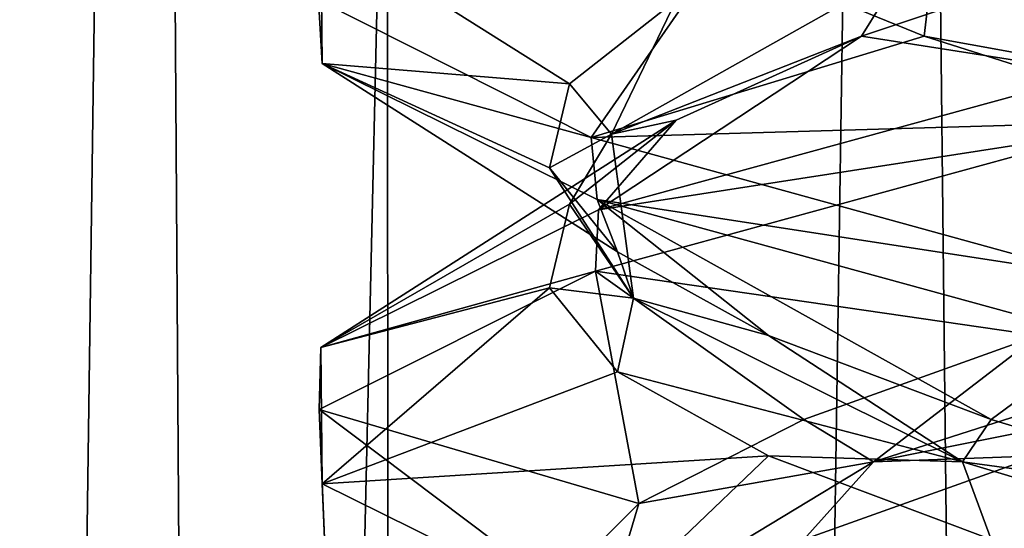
# Model space of a CAD drawing. Header units: millimetres. Extents: x -36.5 to 36.5, y -8.8 to 41.6.
# Tile 224 of 256: x -1.8 to -0.8, y 27.6 to 28.1. Entities that reach past the tile are written whole.
import ezdxf

# ---------------------------------------------------------------- set-up
doc = ezdxf.new("R2010")
doc.units = ezdxf.units.MM
doc.header["$LTSCALE"] = 65.185185
for name, color, linetype in [('166', 7, 'CONTINUOUS'), ('211', 7, 'CONTINUOUS'), ('212', 7, 'CONTINUOUS'), ('213', 7, 'CONTINUOUS'), ('214', 7, 'CONTINUOUS'), ('215', 7, 'CONTINUOUS'), ('216', 7, 'CONTINUOUS'), ('229', 7, 'CONTINUOUS'), ('230', 7, 'CONTINUOUS'), ('5', 7, 'CONTINUOUS'), ('50', 7, 'CONTINUOUS'), ('51', 7, 'CONTINUOUS'), ('52', 7, 'CONTINUOUS'), ('53', 7, 'CONTINUOUS'), ('54', 7, 'CONTINUOUS'), ('548', 7, 'CONTINUOUS'), ('55', 7, 'CONTINUOUS'), ('553', 7, 'CONTINUOUS'), ('667', 7, 'CONTINUOUS'), ('668', 7, 'CONTINUOUS'), ('68', 7, 'CONTINUOUS'), ('69', 7, 'CONTINUOUS')]:
    doc.layers.add(name, color=color, linetype=linetype)

msp = doc.modelspace()

# ---------------------------------------------------------------- linework, layer by layer
at = {"layer": '166', "color": 7, "linetype": 'Continuous'}
for points in [[(-1.4623, 28.066, -11.3343), (-1.4636, 28.2078, -10.6713), (-1.4661, 28.1322, -11.317), (-1.4623, 28.066, -11.3343)], [(-1.1826, 27.9891, -11.9228), (-1.4623, 28.066, -11.3343), (-1.4661, 28.1322, -11.317), (-1.1826, 27.9891, -11.9228)], [(-1.1761, 27.9244, -11.931), (-1.4623, 28.066, -11.3343), (-1.1826, 27.9891, -11.9228), (-1.1761, 27.9244, -11.931)], [(-1.1748, 27.9136, -10.0673), (-0.6464, 27.9957, -9.6464), (-0.6558, 28.056, -9.651), (-1.1748, 27.9136, -10.0673)], [(-0.6603, 27.8451, -12.3468), (-1.1761, 27.9244, -11.931), (-1.1826, 27.9891, -11.9228), (-0.6603, 27.8451, -12.3468)], [(-1.178, 27.85, -10.0714), (-0.6464, 27.9957, -9.6464), (-1.1748, 27.9136, -10.0673), (-1.178, 27.85, -10.0714)], [(-0.6513, 27.7805, -12.3512), (-1.1761, 27.9244, -11.931), (-0.6603, 27.8451, -12.3468), (-0.6513, 27.7805, -12.3512)], [(-1.4636, 27.7703, -10.6713), (-1.178, 27.85, -10.0714), (-1.1748, 27.9136, -10.0673), (-1.4636, 27.7703, -10.6713)], [(-1.4655, 27.7059, -10.6803), (-1.178, 27.85, -10.0714), (-1.4636, 27.7703, -10.6713), (-1.4655, 27.7059, -10.6803)], [(-1.4623, 27.6285, -11.3343), (-1.4655, 27.7059, -10.6803), (-1.4636, 27.7703, -10.6713), (-1.4623, 27.6285, -11.3343)], [(-1.4596, 27.5635, -11.3456), (-1.4655, 27.7059, -10.6803), (-1.4623, 27.6285, -11.3343), (-1.4596, 27.5635, -11.3456)], [(-1.1761, 27.4869, -11.931), (-1.4596, 27.5635, -11.3456), (-1.4623, 27.6285, -11.3343), (-1.1761, 27.4869, -11.931)]]:
    msp.add_3dface(points, dxfattribs=at)
at = {"layer": '211', "color": 7, "linetype": 'Continuous'}
msp.add_3dface([(-0.9612, 27.5705, -10.2335), (-0.6464, 27.5582, -9.6464), (-0.7176, 27.6578, -10.0018), (-0.9612, 27.5705, -10.2335)], dxfattribs=at)
at = {"layer": '212', "color": 7, "linetype": 'Continuous'}
for points in [[(-0.8887, 27.6513, -10.2037), (-0.4205, 27.7451, -9.8448), (-0.3577, 27.8219, -9.8616), (-0.8887, 27.6513, -10.2037)], [(-0.8887, 27.6513, -10.2037), (-0.3577, 27.8219, -9.8616), (-0.7176, 27.7828, -10.0018), (-0.8887, 27.6513, -10.2037)], [(-0.9612, 27.6955, -10.2335), (-0.8887, 27.6513, -10.2037), (-0.7176, 27.7828, -10.0018), (-0.9612, 27.6955, -10.2335)], [(-0.7176, 27.6578, -10.0018), (-0.4205, 27.7451, -9.8448), (-0.8887, 27.6513, -10.2037), (-0.7176, 27.6578, -10.0018)], [(-1.1328, 27.6082, -10.5225), (-0.8887, 27.6513, -10.2037), (-0.9612, 27.6955, -10.2335), (-1.1328, 27.6082, -10.5225)], [(-1.1707, 27.4808, -10.769), (-0.9612, 27.5705, -10.2335), (-0.8887, 27.6513, -10.2037), (-1.1707, 27.4808, -10.769)], [(-1.1707, 27.4808, -10.769), (-0.8887, 27.6513, -10.2037), (-1.1328, 27.6082, -10.5225), (-1.1707, 27.4808, -10.769)], [(-0.9612, 27.5705, -10.2335), (-0.7176, 27.6578, -10.0018), (-0.8887, 27.6513, -10.2037), (-0.9612, 27.5705, -10.2335)], [(-1.2198, 27.5209, -10.8471), (-1.1707, 27.4808, -10.769), (-1.1328, 27.6082, -10.5225), (-1.2198, 27.5209, -10.8471)]]:
    msp.add_3dface(points, dxfattribs=at)
at = {"layer": '213', "color": 7, "linetype": 'Continuous'}
for points in [[(-0.6464, 27.9957, -9.6464), (-1.178, 27.85, -10.0714), (-0.7176, 27.7828, -10.0018), (-0.6464, 27.9957, -9.6464)], [(-1.178, 27.85, -10.0714), (-1.4655, 27.7059, -10.6803), (-1.1328, 27.6082, -10.5225), (-1.178, 27.85, -10.0714)], [(-1.178, 27.85, -10.0714), (-1.1328, 27.6082, -10.5225), (-0.9612, 27.6955, -10.2335), (-1.178, 27.85, -10.0714)], [(-1.178, 27.85, -10.0714), (-0.9612, 27.6955, -10.2335), (-0.7176, 27.7828, -10.0018), (-1.178, 27.85, -10.0714)], [(-1.4655, 27.7059, -10.6803), (-1.4596, 27.5635, -11.3456), (-1.2198, 27.5209, -10.8471), (-1.4655, 27.7059, -10.6803)], [(-1.4655, 27.7059, -10.6803), (-1.2198, 27.5209, -10.8471), (-1.1328, 27.6082, -10.5225), (-1.4655, 27.7059, -10.6803)]]:
    msp.add_3dface(points, dxfattribs=at)
at = {"layer": '214', "color": 7, "linetype": 'Continuous'}
for points in [[(-0.9012, 28.0943, -10.1638), (-0.6558, 28.056, -9.651), (-0.641, 28.1816, -9.951), (-0.9012, 28.0943, -10.1638)], [(-1.1748, 27.9136, -10.0673), (-0.6558, 28.056, -9.651), (-0.9012, 28.0943, -10.1638), (-1.1748, 27.9136, -10.0673)], [(-1.094, 28.007, -10.4391), (-1.1748, 27.9136, -10.0673), (-0.9012, 28.0943, -10.1638), (-1.094, 28.007, -10.4391)], [(-1.4636, 27.7703, -10.6713), (-1.1748, 27.9136, -10.0673), (-1.094, 28.007, -10.4391), (-1.4636, 27.7703, -10.6713)], [(-1.205, 27.9197, -10.7564), (-1.4636, 27.7703, -10.6713), (-1.094, 28.007, -10.4391), (-1.205, 27.9197, -10.7564)], [(-1.2259, 27.8324, -11.0919), (-1.4636, 27.7703, -10.6713), (-1.205, 27.9197, -10.7564), (-1.2259, 27.8324, -11.0919)], [(-1.4623, 27.6285, -11.3343), (-1.4636, 27.7703, -10.6713), (-1.2259, 27.8324, -11.0919), (-1.4623, 27.6285, -11.3343)], [(-1.1552, 27.7451, -11.4205), (-1.4623, 27.6285, -11.3343), (-1.2259, 27.8324, -11.0919), (-1.1552, 27.7451, -11.4205)], [(-0.9982, 27.6578, -11.7176), (-1.4623, 27.6285, -11.3343), (-1.1552, 27.7451, -11.4205), (-0.9982, 27.6578, -11.7176)], [(-1.1761, 27.4869, -11.931), (-1.4623, 27.6285, -11.3343), (-0.9982, 27.6578, -11.7176), (-1.1761, 27.4869, -11.931)], [(-0.7665, 27.5705, -11.9612), (-1.1761, 27.4869, -11.931), (-0.9982, 27.6578, -11.7176), (-0.7665, 27.5705, -11.9612)]]:
    msp.add_3dface(points, dxfattribs=at)
at = {"layer": '215', "color": 7, "linetype": 'Continuous'}
for points in [[(-0.9012, 28.0943, -10.1638), (-0.641, 28.1816, -9.951), (-0.859, 28.1629, -10.1718), (-0.9012, 28.0943, -10.1638)], [(-1.1615, 27.9924, -10.7264), (-0.9012, 28.0943, -10.1638), (-0.859, 28.1629, -10.1718), (-1.1615, 27.9924, -10.7264)], [(-1.1615, 27.9924, -10.7264), (-0.859, 28.1629, -10.1718), (-1.094, 28.132, -10.4391), (-1.1615, 27.9924, -10.7264)], [(-1.205, 28.0447, -10.7564), (-1.1615, 27.9924, -10.7264), (-1.094, 28.132, -10.4391), (-1.205, 28.0447, -10.7564)], [(-1.094, 28.007, -10.4391), (-0.9012, 28.0943, -10.1638), (-1.1615, 27.9924, -10.7264), (-1.094, 28.007, -10.4391)], [(-1.2259, 27.9574, -11.0919), (-1.1615, 27.9924, -10.7264), (-1.205, 28.0447, -10.7564), (-1.2259, 27.9574, -11.0919)], [(-1.205, 27.9197, -10.7564), (-1.094, 28.007, -10.4391), (-1.1615, 27.9924, -10.7264), (-1.205, 27.9197, -10.7564)], [(-1.1384, 27.8219, -11.3577), (-1.1615, 27.9924, -10.7264), (-1.2259, 27.9574, -11.0919), (-1.1384, 27.8219, -11.3577)], [(-1.1384, 27.8219, -11.3577), (-1.205, 27.9197, -10.7564), (-1.1615, 27.9924, -10.7264), (-1.1384, 27.8219, -11.3577)], [(-1.1552, 27.8701, -11.4205), (-1.1384, 27.8219, -11.3577), (-1.2259, 27.9574, -11.0919), (-1.1552, 27.8701, -11.4205)], [(-1.2259, 27.8324, -11.0919), (-1.205, 27.9197, -10.7564), (-1.1384, 27.8219, -11.3577), (-1.2259, 27.8324, -11.0919)], [(-0.9982, 27.7828, -11.7176), (-1.1384, 27.8219, -11.3577), (-1.1552, 27.8701, -11.4205), (-0.9982, 27.7828, -11.7176)], [(-1.1552, 27.7451, -11.4205), (-1.2259, 27.8324, -11.0919), (-1.1384, 27.8219, -11.3577), (-1.1552, 27.7451, -11.4205)], [(-0.7963, 27.6513, -11.8887), (-1.1552, 27.7451, -11.4205), (-1.1384, 27.8219, -11.3577), (-0.7963, 27.6513, -11.8887)], [(-0.7963, 27.6513, -11.8887), (-1.1384, 27.8219, -11.3577), (-0.9982, 27.7828, -11.7176), (-0.7963, 27.6513, -11.8887)], [(-0.7665, 27.6955, -11.9612), (-0.7963, 27.6513, -11.8887), (-0.9982, 27.7828, -11.7176), (-0.7665, 27.6955, -11.9612)], [(-0.9982, 27.6578, -11.7176), (-1.1552, 27.7451, -11.4205), (-0.7963, 27.6513, -11.8887), (-0.9982, 27.6578, -11.7176)], [(-0.4775, 27.6082, -12.1328), (-0.7963, 27.6513, -11.8887), (-0.7665, 27.6955, -11.9612), (-0.4775, 27.6082, -12.1328)], [(-0.7665, 27.5705, -11.9612), (-0.9982, 27.6578, -11.7176), (-0.7963, 27.6513, -11.8887), (-0.7665, 27.5705, -11.9612)], [(-0.231, 27.4808, -12.1707), (-0.7665, 27.5705, -11.9612), (-0.7963, 27.6513, -11.8887), (-0.231, 27.4808, -12.1707)], [(-0.231, 27.4808, -12.1707), (-0.7963, 27.6513, -11.8887), (-0.4775, 27.6082, -12.1328), (-0.231, 27.4808, -12.1707)]]:
    msp.add_3dface(points, dxfattribs=at)
at = {"layer": '216', "color": 7, "linetype": 'Continuous'}
for points in [[(-1.4636, 28.2078, -10.6713), (-1.4623, 28.066, -11.3343), (-1.205, 28.0447, -10.7564), (-1.4636, 28.2078, -10.6713)], [(-1.4636, 28.2078, -10.6713), (-1.205, 28.0447, -10.7564), (-1.094, 28.132, -10.4391), (-1.4636, 28.2078, -10.6713)], [(-1.4623, 28.066, -11.3343), (-1.1761, 27.9244, -11.931), (-1.1552, 27.8701, -11.4205), (-1.4623, 28.066, -11.3343)], [(-1.4623, 28.066, -11.3343), (-1.1552, 27.8701, -11.4205), (-1.2259, 27.9574, -11.0919), (-1.4623, 28.066, -11.3343)], [(-1.4623, 28.066, -11.3343), (-1.2259, 27.9574, -11.0919), (-1.205, 28.0447, -10.7564), (-1.4623, 28.066, -11.3343)], [(-1.1761, 27.9244, -11.931), (-0.6513, 27.7805, -12.3512), (-0.7665, 27.6955, -11.9612), (-1.1761, 27.9244, -11.931)], [(-1.1761, 27.9244, -11.931), (-0.7665, 27.6955, -11.9612), (-0.9982, 27.7828, -11.7176), (-1.1761, 27.9244, -11.931)], [(-1.1761, 27.9244, -11.931), (-0.9982, 27.7828, -11.7176), (-1.1552, 27.8701, -11.4205), (-1.1761, 27.9244, -11.931)], [(-0.6513, 27.7805, -12.3512), (-0.4775, 27.6082, -12.1328), (-0.7665, 27.6955, -11.9612), (-0.6513, 27.7805, -12.3512)]]:
    msp.add_3dface(points, dxfattribs=at)
at = {"layer": '229', "color": 7, "linetype": 'Continuous'}
for points in [[(-1.1826, 27.9891, -11.9228), (-1.4661, 28.1322, -11.317), (-1.049, 28.1816, -11.641), (-1.1826, 27.9891, -11.9228)], [(-0.8362, 28.0943, -11.9012), (-1.1826, 27.9891, -11.9228), (-1.049, 28.1816, -11.641), (-0.8362, 28.0943, -11.9012)], [(-0.5609, 28.007, -12.094), (-1.1826, 27.9891, -11.9228), (-0.8362, 28.0943, -11.9012), (-0.5609, 28.007, -12.094)], [(-0.6603, 27.8451, -12.3468), (-1.1826, 27.9891, -11.9228), (-0.5609, 28.007, -12.094), (-0.6603, 27.8451, -12.3468)]]:
    msp.add_3dface(points, dxfattribs=at)
at = {"layer": '230', "color": 7, "linetype": 'Continuous'}
for points in [[(-0.8362, 28.0943, -11.9012), (-1.049, 28.1816, -11.641), (-0.8282, 28.1629, -11.859), (-0.8362, 28.0943, -11.9012)], [(-0.2736, 27.9924, -12.1615), (-0.8362, 28.0943, -11.9012), (-0.8282, 28.1629, -11.859), (-0.2736, 27.9924, -12.1615)], [(-0.2736, 27.9924, -12.1615), (-0.8282, 28.1629, -11.859), (-0.5609, 28.132, -12.094), (-0.2736, 27.9924, -12.1615)], [(-0.5609, 28.007, -12.094), (-0.8362, 28.0943, -11.9012), (-0.2736, 27.9924, -12.1615), (-0.5609, 28.007, -12.094)]]:
    msp.add_3dface(points, dxfattribs=at)
at = {"layer": '5', "color": 7, "linetype": 'Continuous'}
for points in [[(-1.4623, 28.066, 10.6657), (-1.4636, 28.2078, 11.3287), (-1.4661, 28.1322, 10.683), (-1.4623, 28.066, 10.6657)], [(-1.1826, 27.9891, 10.0772), (-1.4623, 28.066, 10.6657), (-1.4661, 28.1322, 10.683), (-1.1826, 27.9891, 10.0772)], [(-1.1761, 27.9244, 10.069), (-1.4623, 28.066, 10.6657), (-1.1826, 27.9891, 10.0772), (-1.1761, 27.9244, 10.069)], [(-1.1748, 27.9136, 11.9327), (-0.6464, 27.9957, 12.3536), (-0.6558, 28.056, 12.349), (-1.1748, 27.9136, 11.9327)], [(-0.6603, 27.8451, 9.6532), (-1.1761, 27.9244, 10.069), (-1.1826, 27.9891, 10.0772), (-0.6603, 27.8451, 9.6532)], [(-1.178, 27.85, 11.9286), (-0.6464, 27.9957, 12.3536), (-1.1748, 27.9136, 11.9327), (-1.178, 27.85, 11.9286)], [(-0.6513, 27.7805, 9.6488), (-1.1761, 27.9244, 10.069), (-0.6603, 27.8451, 9.6532), (-0.6513, 27.7805, 9.6488)], [(-1.4636, 27.7703, 11.3287), (-1.178, 27.85, 11.9286), (-1.1748, 27.9136, 11.9327), (-1.4636, 27.7703, 11.3287)], [(-1.4655, 27.7059, 11.3197), (-1.178, 27.85, 11.9286), (-1.4636, 27.7703, 11.3287), (-1.4655, 27.7059, 11.3197)], [(-1.4623, 27.6285, 10.6657), (-1.4655, 27.7059, 11.3197), (-1.4636, 27.7703, 11.3287), (-1.4623, 27.6285, 10.6657)], [(-1.4596, 27.5635, 10.6544), (-1.4655, 27.7059, 11.3197), (-1.4623, 27.6285, 10.6657), (-1.4596, 27.5635, 10.6544)], [(-1.1761, 27.4869, 10.069), (-1.4596, 27.5635, 10.6544), (-1.4623, 27.6285, 10.6657), (-1.1761, 27.4869, 10.069)]]:
    msp.add_3dface(points, dxfattribs=at)
at = {"layer": '50', "color": 7, "linetype": 'Continuous'}
msp.add_3dface([(-0.9612, 27.5705, 11.7665), (-0.6464, 27.5582, 12.3536), (-0.7176, 27.6578, 11.9982), (-0.9612, 27.5705, 11.7665)], dxfattribs=at)
at = {"layer": '51', "color": 7, "linetype": 'Continuous'}
for points in [[(-0.8887, 27.6513, 11.7963), (-0.4205, 27.7451, 12.1552), (-0.3577, 27.8219, 12.1384), (-0.8887, 27.6513, 11.7963)], [(-0.8887, 27.6513, 11.7963), (-0.3577, 27.8219, 12.1384), (-0.7176, 27.7828, 11.9982), (-0.8887, 27.6513, 11.7963)], [(-0.9612, 27.6955, 11.7665), (-0.8887, 27.6513, 11.7963), (-0.7176, 27.7828, 11.9982), (-0.9612, 27.6955, 11.7665)], [(-0.7176, 27.6578, 11.9982), (-0.4205, 27.7451, 12.1552), (-0.8887, 27.6513, 11.7963), (-0.7176, 27.6578, 11.9982)], [(-1.1328, 27.6082, 11.4775), (-0.8887, 27.6513, 11.7963), (-0.9612, 27.6955, 11.7665), (-1.1328, 27.6082, 11.4775)], [(-1.1707, 27.4808, 11.231), (-0.9612, 27.5705, 11.7665), (-0.8887, 27.6513, 11.7963), (-1.1707, 27.4808, 11.231)], [(-1.1707, 27.4808, 11.231), (-0.8887, 27.6513, 11.7963), (-1.1328, 27.6082, 11.4775), (-1.1707, 27.4808, 11.231)], [(-0.9612, 27.5705, 11.7665), (-0.7176, 27.6578, 11.9982), (-0.8887, 27.6513, 11.7963), (-0.9612, 27.5705, 11.7665)], [(-1.2198, 27.5209, 11.1529), (-1.1707, 27.4808, 11.231), (-1.1328, 27.6082, 11.4775), (-1.2198, 27.5209, 11.1529)]]:
    msp.add_3dface(points, dxfattribs=at)
at = {"layer": '52', "color": 7, "linetype": 'Continuous'}
for points in [[(-0.6464, 27.9957, 12.3536), (-1.178, 27.85, 11.9286), (-0.7176, 27.7828, 11.9982), (-0.6464, 27.9957, 12.3536)], [(-1.178, 27.85, 11.9286), (-1.4655, 27.7059, 11.3197), (-1.1328, 27.6082, 11.4775), (-1.178, 27.85, 11.9286)], [(-1.178, 27.85, 11.9286), (-1.1328, 27.6082, 11.4775), (-0.9612, 27.6955, 11.7665), (-1.178, 27.85, 11.9286)], [(-1.178, 27.85, 11.9286), (-0.9612, 27.6955, 11.7665), (-0.7176, 27.7828, 11.9982), (-1.178, 27.85, 11.9286)], [(-1.4655, 27.7059, 11.3197), (-1.4596, 27.5635, 10.6544), (-1.2198, 27.5209, 11.1529), (-1.4655, 27.7059, 11.3197)], [(-1.4655, 27.7059, 11.3197), (-1.2198, 27.5209, 11.1529), (-1.1328, 27.6082, 11.4775), (-1.4655, 27.7059, 11.3197)]]:
    msp.add_3dface(points, dxfattribs=at)
at = {"layer": '53', "color": 7, "linetype": 'Continuous'}
for points in [[(-0.9012, 28.0943, 11.8362), (-0.6558, 28.056, 12.349), (-0.641, 28.1816, 12.049), (-0.9012, 28.0943, 11.8362)], [(-1.1748, 27.9136, 11.9327), (-0.6558, 28.056, 12.349), (-0.9012, 28.0943, 11.8362), (-1.1748, 27.9136, 11.9327)], [(-1.094, 28.007, 11.5609), (-1.1748, 27.9136, 11.9327), (-0.9012, 28.0943, 11.8362), (-1.094, 28.007, 11.5609)], [(-1.4636, 27.7703, 11.3287), (-1.1748, 27.9136, 11.9327), (-1.094, 28.007, 11.5609), (-1.4636, 27.7703, 11.3287)], [(-1.205, 27.9197, 11.2436), (-1.4636, 27.7703, 11.3287), (-1.094, 28.007, 11.5609), (-1.205, 27.9197, 11.2436)], [(-1.2259, 27.8324, 10.9081), (-1.4636, 27.7703, 11.3287), (-1.205, 27.9197, 11.2436), (-1.2259, 27.8324, 10.9081)], [(-1.4623, 27.6285, 10.6657), (-1.4636, 27.7703, 11.3287), (-1.2259, 27.8324, 10.9081), (-1.4623, 27.6285, 10.6657)], [(-1.1552, 27.7451, 10.5795), (-1.4623, 27.6285, 10.6657), (-1.2259, 27.8324, 10.9081), (-1.1552, 27.7451, 10.5795)], [(-0.9982, 27.6578, 10.2824), (-1.4623, 27.6285, 10.6657), (-1.1552, 27.7451, 10.5795), (-0.9982, 27.6578, 10.2824)], [(-1.1761, 27.4869, 10.069), (-1.4623, 27.6285, 10.6657), (-0.9982, 27.6578, 10.2824), (-1.1761, 27.4869, 10.069)], [(-0.7665, 27.5705, 10.0388), (-1.1761, 27.4869, 10.069), (-0.9982, 27.6578, 10.2824), (-0.7665, 27.5705, 10.0388)]]:
    msp.add_3dface(points, dxfattribs=at)
at = {"layer": '54', "color": 7, "linetype": 'Continuous'}
for points in [[(-0.9012, 28.0943, 11.8362), (-0.641, 28.1816, 12.049), (-0.859, 28.1629, 11.8282), (-0.9012, 28.0943, 11.8362)], [(-1.1615, 27.9924, 11.2736), (-0.9012, 28.0943, 11.8362), (-0.859, 28.1629, 11.8282), (-1.1615, 27.9924, 11.2736)], [(-1.1615, 27.9924, 11.2736), (-0.859, 28.1629, 11.8282), (-1.094, 28.132, 11.5609), (-1.1615, 27.9924, 11.2736)], [(-1.205, 28.0447, 11.2436), (-1.1615, 27.9924, 11.2736), (-1.094, 28.132, 11.5609), (-1.205, 28.0447, 11.2436)], [(-1.094, 28.007, 11.5609), (-0.9012, 28.0943, 11.8362), (-1.1615, 27.9924, 11.2736), (-1.094, 28.007, 11.5609)], [(-1.2259, 27.9574, 10.9081), (-1.1615, 27.9924, 11.2736), (-1.205, 28.0447, 11.2436), (-1.2259, 27.9574, 10.9081)], [(-1.205, 27.9197, 11.2436), (-1.094, 28.007, 11.5609), (-1.1615, 27.9924, 11.2736), (-1.205, 27.9197, 11.2436)], [(-1.1384, 27.8219, 10.6423), (-1.1615, 27.9924, 11.2736), (-1.2259, 27.9574, 10.9081), (-1.1384, 27.8219, 10.6423)], [(-1.1384, 27.8219, 10.6423), (-1.205, 27.9197, 11.2436), (-1.1615, 27.9924, 11.2736), (-1.1384, 27.8219, 10.6423)], [(-1.1552, 27.8701, 10.5795), (-1.1384, 27.8219, 10.6423), (-1.2259, 27.9574, 10.9081), (-1.1552, 27.8701, 10.5795)], [(-1.2259, 27.8324, 10.9081), (-1.205, 27.9197, 11.2436), (-1.1384, 27.8219, 10.6423), (-1.2259, 27.8324, 10.9081)], [(-0.9982, 27.7828, 10.2824), (-1.1384, 27.8219, 10.6423), (-1.1552, 27.8701, 10.5795), (-0.9982, 27.7828, 10.2824)], [(-1.1552, 27.7451, 10.5795), (-1.2259, 27.8324, 10.9081), (-1.1384, 27.8219, 10.6423), (-1.1552, 27.7451, 10.5795)], [(-0.7963, 27.6513, 10.1113), (-1.1552, 27.7451, 10.5795), (-1.1384, 27.8219, 10.6423), (-0.7963, 27.6513, 10.1113)], [(-0.7963, 27.6513, 10.1113), (-1.1384, 27.8219, 10.6423), (-0.9982, 27.7828, 10.2824), (-0.7963, 27.6513, 10.1113)], [(-0.7665, 27.6955, 10.0388), (-0.7963, 27.6513, 10.1113), (-0.9982, 27.7828, 10.2824), (-0.7665, 27.6955, 10.0388)], [(-0.9982, 27.6578, 10.2824), (-1.1552, 27.7451, 10.5795), (-0.7963, 27.6513, 10.1113), (-0.9982, 27.6578, 10.2824)], [(-0.4775, 27.6082, 9.8672), (-0.7963, 27.6513, 10.1113), (-0.7665, 27.6955, 10.0388), (-0.4775, 27.6082, 9.8672)], [(-0.7665, 27.5705, 10.0388), (-0.9982, 27.6578, 10.2824), (-0.7963, 27.6513, 10.1113), (-0.7665, 27.5705, 10.0388)], [(-0.231, 27.4808, 9.8293), (-0.7665, 27.5705, 10.0388), (-0.7963, 27.6513, 10.1113), (-0.231, 27.4808, 9.8293)], [(-0.231, 27.4808, 9.8293), (-0.7963, 27.6513, 10.1113), (-0.4775, 27.6082, 9.8672), (-0.231, 27.4808, 9.8293)]]:
    msp.add_3dface(points, dxfattribs=at)
at = {"layer": '548', "color": 7, "linetype": 'Continuous'}
for points in [[(-2.1494, 28.5934, 9.1284), (-2.1294, -3.5, 9.1059), (-1.3944, 28.5992, 8.5144), (-2.1494, 28.5934, 9.1284)], [(-2.1294, -3.5, 9.1059), (-1.3826, -3.5, 8.508), (-1.3944, 28.5992, 8.5144), (-2.1294, -3.5, 9.1059)], [(-1.3944, 28.5992, 8.5144), (-1.3826, -3.5, 8.508), (-0.4864, 28.6, 8.1918), (-1.3944, 28.5992, 8.5144)], [(-1.3826, -3.5, 8.508), (-0.4782, -3.5, 8.1905), (-0.4864, 28.6, 8.1918), (-1.3826, -3.5, 8.508)]]:
    msp.add_3dface(points, dxfattribs=at)
at = {"layer": '55', "color": 7, "linetype": 'Continuous'}
for points in [[(-1.4636, 28.2078, 11.3287), (-1.4623, 28.066, 10.6657), (-1.205, 28.0447, 11.2436), (-1.4636, 28.2078, 11.3287)], [(-1.4636, 28.2078, 11.3287), (-1.205, 28.0447, 11.2436), (-1.094, 28.132, 11.5609), (-1.4636, 28.2078, 11.3287)], [(-1.4623, 28.066, 10.6657), (-1.1761, 27.9244, 10.069), (-1.1552, 27.8701, 10.5795), (-1.4623, 28.066, 10.6657)], [(-1.4623, 28.066, 10.6657), (-1.1552, 27.8701, 10.5795), (-1.2259, 27.9574, 10.9081), (-1.4623, 28.066, 10.6657)], [(-1.4623, 28.066, 10.6657), (-1.2259, 27.9574, 10.9081), (-1.205, 28.0447, 11.2436), (-1.4623, 28.066, 10.6657)], [(-1.1761, 27.9244, 10.069), (-0.6513, 27.7805, 9.6488), (-0.7665, 27.6955, 10.0388), (-1.1761, 27.9244, 10.069)], [(-1.1761, 27.9244, 10.069), (-0.7665, 27.6955, 10.0388), (-0.9982, 27.7828, 10.2824), (-1.1761, 27.9244, 10.069)], [(-1.1761, 27.9244, 10.069), (-0.9982, 27.7828, 10.2824), (-1.1552, 27.8701, 10.5795), (-1.1761, 27.9244, 10.069)], [(-0.6513, 27.7805, 9.6488), (-0.4775, 27.6082, 9.8672), (-0.7665, 27.6955, 10.0388), (-0.6513, 27.7805, 9.6488)]]:
    msp.add_3dface(points, dxfattribs=at)
at = {"layer": '553', "color": 7, "linetype": 'Continuous'}
for points in [[(-1.6428, 32.1, -8.6712), (-2.147, -3.5, -9.1257), (-2.2694, 32.1, -9.2761), (-1.6428, 32.1, -8.6712)], [(-1.3965, -3.5, -8.5158), (-2.147, -3.5, -9.1257), (-1.6428, 32.1, -8.6712), (-1.3965, -3.5, -8.5158)], [(-0.8612, 32.1, -8.2834), (-1.3965, -3.5, -8.5158), (-1.6428, 32.1, -8.6712), (-0.8612, 32.1, -8.2834)], [(-0.4834, -3.5, -8.1914), (-1.3965, -3.5, -8.5158), (-0.8612, 32.1, -8.2834), (-0.4834, -3.5, -8.1914)], [(0, 32.1, -8.15), (-0.4834, -3.5, -8.1914), (-0.8612, 32.1, -8.2834), (0, 32.1, -8.15)]]:
    msp.add_3dface(points, dxfattribs=at)
at = {"layer": '667', "color": 7, "linetype": 'Continuous'}
for points in [[(0.0003, 33.9035, 6.0926), (-14.8, 26.6, 5.9651), (-14.8632, 28.4105, 5.9967), (0.0003, 33.9035, 6.0926)], [(-14.8, 26.6, 5.9651), (0.0003, 33.9035, 6.0926), (-0.2, 26.6, 5.9651), (-14.8, 26.6, 5.9651)]]:
    msp.add_3dface(points, dxfattribs=at)
at = {"layer": '668', "color": 7, "linetype": 'Continuous'}
for points in [[(-14.935, 29.2096, -6.0106), (-0.2, 26.6, -5.9651), (-15.8727, 33.9035, -6.0926), (-14.935, 29.2096, -6.0106)], [(-15.8727, 33.9035, -6.0926), (-0.2, 26.6, -5.9651), (-0.1368, 28.4105, -5.9967), (-15.8727, 33.9035, -6.0926)], [(-14.8891, 28.964, -6.0064), (-0.2, 26.6, -5.9651), (-14.935, 29.2096, -6.0106), (-14.8891, 28.964, -6.0064)], [(-14.8757, 28.8683, -6.0047), (-0.2, 26.6, -5.9651), (-14.8891, 28.964, -6.0064), (-14.8757, 28.8683, -6.0047)], [(-14.8, 26.6, -5.9651), (-0.2, 26.6, -5.9651), (-14.8757, 28.8683, -6.0047), (-14.8, 26.6, -5.9651)]]:
    msp.add_3dface(points, dxfattribs=at)
at = {"layer": '68', "color": 7, "linetype": 'Continuous'}
for points in [[(-1.1826, 27.9891, 10.0772), (-1.4661, 28.1322, 10.683), (-1.049, 28.1816, 10.359), (-1.1826, 27.9891, 10.0772)], [(-0.8362, 28.0943, 10.0988), (-1.1826, 27.9891, 10.0772), (-1.049, 28.1816, 10.359), (-0.8362, 28.0943, 10.0988)], [(-0.5609, 28.007, 9.906), (-1.1826, 27.9891, 10.0772), (-0.8362, 28.0943, 10.0988), (-0.5609, 28.007, 9.906)], [(-0.6603, 27.8451, 9.6532), (-1.1826, 27.9891, 10.0772), (-0.5609, 28.007, 9.906), (-0.6603, 27.8451, 9.6532)]]:
    msp.add_3dface(points, dxfattribs=at)
at = {"layer": '69', "color": 7, "linetype": 'Continuous'}
for points in [[(-0.8362, 28.0943, 10.0988), (-1.049, 28.1816, 10.359), (-0.8282, 28.1629, 10.141), (-0.8362, 28.0943, 10.0988)], [(-0.2736, 27.9924, 9.8385), (-0.8362, 28.0943, 10.0988), (-0.8282, 28.1629, 10.141), (-0.2736, 27.9924, 9.8385)], [(-0.2736, 27.9924, 9.8385), (-0.8282, 28.1629, 10.141), (-0.5609, 28.132, 9.906), (-0.2736, 27.9924, 9.8385)], [(-0.5609, 28.007, 9.906), (-0.8362, 28.0943, 10.0988), (-0.2736, 27.9924, 9.8385), (-0.5609, 28.007, 9.906)]]:
    msp.add_3dface(points, dxfattribs=at)

doc.saveas('drawing.dxf')
